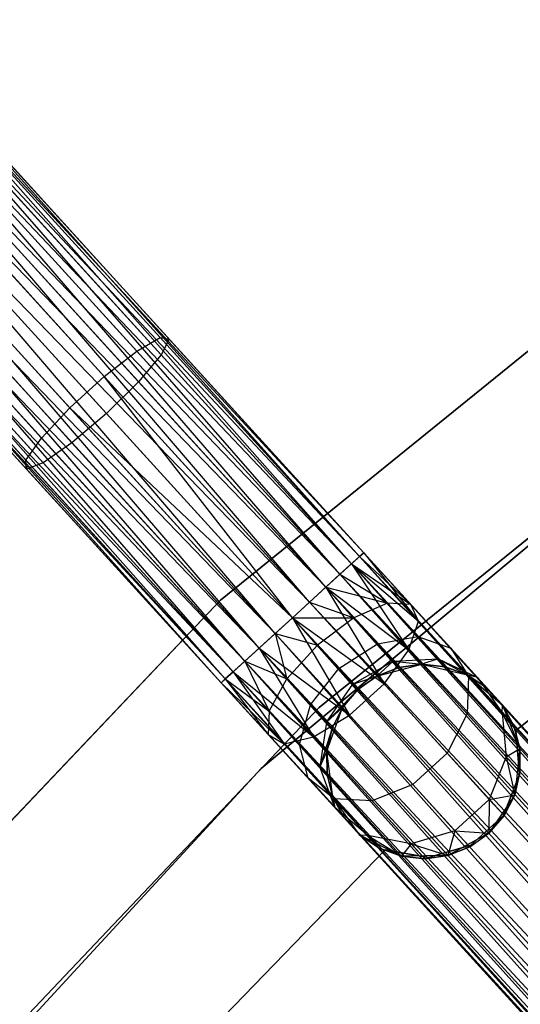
# Model space of a CAD drawing. Extents: x -91 to 92, y -91 to 92.
# Tile 124 of 256: x -45 to -40, y 43 to 53. Entities that reach past the tile are written whole.
import ezdxf

# ---------------------------------------------------------------- set-up
doc = ezdxf.new("R2010")
doc.units = 0
doc.header["$LTSCALE"] = 25.4
doc.layers.get('0').update_dxf_attribs({"linetype": 'CONTINUOUS'})

# ---------------------------------------------------------------- blocks, each defined once
blk = doc.blocks.new('NL2500012258_STL_2')
at = {"color": 0}
for p, q in [((50.842, 47.121, 27.379), (45.617, 52.767, 27.145)), ((50.799, 47.083, 27.145), (45.617, 52.767, 27.145)), ((50.842, 47.121, 27.379), (45.617, 52.767, 27.145)), ((50.799, 47.083, 27.145), (45.617, 52.767, 27.145)), ((50.717, 47.007, 26.932), (45.617, 52.767, 27.145)), ((50.717, 47.007, 26.932), (45.617, 52.767, 27.145)), ((50.799, 47.083, 27.855), (45.66, 52.806, 27.621)), ((50.842, 47.121, 27.621), (45.66, 52.806, 27.621)), ((50.799, 47.083, 27.855), (45.66, 52.806, 27.621)), ((50.842, 47.121, 27.621), (45.66, 52.806, 27.621)), ((50.842, 47.121, 27.379), (45.66, 52.806, 27.621)), ((50.842, 47.121, 27.379), (45.66, 52.806, 27.621)), ((50.598, 46.899, 28.249), (45.534, 52.691, 28.068)), ((50.717, 47.007, 28.068), (45.534, 52.691, 28.068)), ((50.598, 46.899, 28.249), (45.534, 52.691, 28.068)), ((50.717, 47.007, 28.068), (45.534, 52.691, 28.068)), ((50.799, 47.083, 27.855), (45.534, 52.691, 28.068)), ((50.799, 47.083, 27.855), (45.534, 52.691, 28.068)), ((50.717, 47.007, 26.932), (45.416, 52.584, 26.751)), ((50.598, 46.899, 26.751), (45.416, 52.584, 26.751)), ((50.717, 47.007, 26.932), (45.416, 52.584, 26.751)), ((50.598, 46.899, 26.751), (45.416, 52.584, 26.751)), ((50.452, 46.766, 26.615), (45.416, 52.584, 26.751)), ((50.452, 46.766, 26.615), (45.416, 52.584, 26.751)), ((50.285, 46.614, 28.471), (45.27, 52.45, 28.385)), ((50.452, 46.766, 28.385), (45.27, 52.45, 28.385)), ((50.285, 46.614, 28.471), (45.27, 52.45, 28.385)), ((50.452, 46.766, 28.385), (45.27, 52.45, 28.385)), ((50.598, 46.899, 28.249), (45.27, 52.45, 28.385)), ((50.598, 46.899, 28.249), (45.27, 52.45, 28.385)), ((50.452, 46.766, 26.615), (45.103, 52.298, 26.529)), ((50.452, 46.766, 26.615), (45.103, 52.298, 26.529)), ((50.285, 46.614, 26.529), (45.103, 52.298, 26.529)), ((50.285, 46.614, 26.529), (45.103, 52.298, 26.529)), ((44.926, 52.137, 28.5), (50.285, 46.614, 28.471)), ((50.108, 46.453, 26.5), (44.926, 52.137, 26.5)), ((50.108, 46.453, 26.5), (44.926, 52.137, 26.5)), ((49.931, 46.291, 28.471), (44.926, 52.137, 28.5)), ((49.931, 46.291, 28.471), (44.926, 52.137, 28.5)), ((50.108, 46.453, 28.5), (44.926, 52.137, 28.5)), ((50.108, 46.453, 28.5), (44.926, 52.137, 28.5)), ((44.926, 52.137, 28.5), (50.285, 46.614, 28.471)), ((49.931, 46.291, 26.529), (44.749, 51.976, 26.529)), ((49.931, 46.291, 26.529), (44.749, 51.976, 26.529)), ((49.765, 46.14, 26.615), (44.749, 51.976, 26.529)), ((49.765, 46.14, 26.615), (44.749, 51.976, 26.529)), ((55.823, 51.858, 26.5), (49.367, 46.633, 26.5)), ((49.367, 46.633, 17), (55.823, 51.858, 17)), ((55.823, 51.858, 26.5), (49.367, 46.633, 26.5)), ((49.367, 46.633, 17), (55.823, 51.858, 17)), ((49.618, 46.006, 28.249), (44.583, 51.824, 28.385)), ((49.765, 46.14, 28.385), (44.583, 51.824, 28.385)), ((49.618, 46.006, 28.249), (44.583, 51.824, 28.385)), ((49.765, 46.14, 28.385), (44.583, 51.824, 28.385)), ((49.931, 46.291, 28.471), (44.583, 51.824, 28.385)), ((49.931, 46.291, 28.471), (44.583, 51.824, 28.385)), ((49.765, 46.14, 26.615), (44.436, 51.69, 26.751)), ((49.618, 46.006, 26.751), (44.436, 51.69, 26.751)), ((49.765, 46.14, 26.615), (44.436, 51.69, 26.751)), ((49.618, 46.006, 26.751), (44.436, 51.69, 26.751)), ((49.5, 45.898, 26.932), (44.436, 51.69, 26.751)), ((49.5, 45.898, 26.932), (44.436, 51.69, 26.751)), ((49.417, 45.823, 27.855), (44.318, 51.583, 28.068)), ((49.5, 45.898, 28.068), (44.318, 51.583, 28.068)), ((49.417, 45.823, 27.855), (44.318, 51.583, 28.068)), ((49.5, 45.898, 28.068), (44.318, 51.583, 28.068)), ((49.618, 46.006, 28.249), (44.318, 51.583, 28.068)), ((49.618, 46.006, 28.249), (44.318, 51.583, 28.068)), ((48.749, 49.332, 177.626), (46.744, 51.531, 176.944)), ((48.749, 49.332, 177.626), (46.744, 51.531, 176.944)), ((49.375, 45.784, 27.379), (44.193, 51.468, 27.621)), ((49.375, 45.784, 27.379), (44.193, 51.468, 27.621)), ((49.375, 45.784, 27.621), (44.193, 51.468, 27.621)), ((49.375, 45.784, 27.621), (44.193, 51.468, 27.621)), ((49.417, 45.823, 27.855), (44.193, 51.468, 27.621)), ((49.417, 45.823, 27.855), (44.193, 51.468, 27.621)), ((49.5, 45.898, 26.932), (44.235, 51.507, 27.145)), ((49.417, 45.823, 27.145), (44.235, 51.507, 27.145)), ((49.5, 45.898, 26.932), (44.235, 51.507, 27.145)), ((49.417, 45.823, 27.145), (44.235, 51.507, 27.145)), ((49.375, 45.784, 27.379), (44.235, 51.507, 27.145)), ((49.375, 45.784, 27.379), (44.235, 51.507, 27.145)), ((48.508, 49.192, 178.015), (46.465, 51.434, 177.321)), ((48.508, 49.192, 178.015), (46.465, 51.434, 177.321)), ((48.839, 49.318, 177.156), (46.882, 51.466, 176.49)), ((48.839, 49.318, 177.156), (46.882, 51.466, 176.49)), ((48.759, 49.154, 176.713), (46.845, 51.254, 176.063)), ((48.759, 49.154, 176.713), (46.845, 51.254, 176.063)), ((48.173, 48.931, 178.235), (46.107, 51.197, 177.533)), ((48.173, 48.931, 178.235), (46.107, 51.197, 177.533)), ((48.526, 48.878, 176.4), (46.644, 50.943, 175.76)), ((48.526, 48.878, 176.4), (46.644, 50.943, 175.76)), ((47.819, 48.609, 178.235), (45.754, 50.874, 177.533)), ((47.819, 48.609, 178.235), (45.754, 50.874, 177.533)), ((50.385, 45.531, 26.5), (56.689, 50.633, 26.5)), ((56.689, 50.633, 17), (50.385, 45.531, 17)), ((56.689, 50.633, 17), (50.385, 45.531, 17)), ((50.385, 45.531, 26.5), (56.689, 50.633, 26.5)), ((47.528, 48.299, 178.015), (45.485, 50.54, 177.321)), ((47.528, 48.299, 178.015), (45.485, 50.54, 177.321)), ((46.323, 50.605, 175.65), (48.194, 48.552, 176.286)), ((46.323, 50.605, 175.65), (48.194, 48.552, 176.286)), ((47.839, 48.252, 176.4), (45.957, 50.317, 175.76)), ((47.839, 48.252, 176.4), (45.957, 50.317, 175.76)), ((47.367, 48.072, 177.626), (45.362, 50.271, 176.944)), ((47.367, 48.072, 177.626), (45.362, 50.271, 176.944)), ((47.372, 47.981, 177.156), (45.414, 50.128, 176.49)), ((47.372, 47.981, 177.156), (45.414, 50.128, 176.49)), ((47.543, 48.046, 176.713), (45.629, 50.145, 176.063)), ((47.543, 48.046, 176.713), (45.629, 50.145, 176.063)), ((56.013, 50.087, 19), (49.786, 44.901, 19)), ((49.786, 44.901, 20), (56.013, 50.087, 20)), ((56.013, 50.087, 19), (49.786, 44.901, 19)), ((49.786, 44.901, 20), (56.013, 50.087, 20)), ((48.508, 49.192, 178.015), (48.749, 49.332, 177.626)), ((48.508, 49.192, 178.015), (48.749, 49.332, 177.626)), ((48.749, 49.332, 177.626), (48.839, 49.318, 177.156)), ((50.799, 47.083, 177.855), (48.749, 49.332, 177.626)), ((50.799, 47.083, 177.855), (48.749, 49.332, 177.626)), ((48.749, 49.332, 177.626), (48.839, 49.318, 177.156)), ((48.839, 49.318, 177.156), (48.759, 49.154, 176.713)), ((48.839, 49.318, 177.156), (48.759, 49.154, 176.713)), ((50.842, 47.121, 177.379), (48.839, 49.318, 177.156)), ((50.842, 47.121, 177.379), (48.839, 49.318, 177.156)), ((48.173, 48.931, 178.235), (48.508, 49.192, 178.015)), ((48.173, 48.931, 178.235), (48.508, 49.192, 178.015)), ((50.598, 46.899, 178.249), (48.508, 49.192, 178.015)), ((50.598, 46.899, 178.249), (48.508, 49.192, 178.015)), ((48.759, 49.154, 176.713), (48.526, 48.878, 176.4)), ((48.759, 49.154, 176.713), (48.526, 48.878, 176.4)), ((50.717, 47.007, 176.932), (48.759, 49.154, 176.713)), ((50.717, 47.007, 176.932), (48.759, 49.154, 176.713)), ((47.819, 48.609, 178.235), (48.173, 48.931, 178.235)), ((47.819, 48.609, 178.235), (48.173, 48.931, 178.235)), ((50.108, 46.453, 178.5), (48.173, 48.931, 178.235)), ((50.108, 46.453, 178.5), (48.173, 48.931, 178.235)), ((50.285, 46.614, 178.471), (48.173, 48.931, 178.235)), ((50.285, 46.614, 178.471), (48.173, 48.931, 178.235)), ((48.526, 48.878, 176.4), (48.194, 48.552, 176.286)), ((48.526, 48.878, 176.4), (48.194, 48.552, 176.286)), ((50.452, 46.766, 176.615), (48.526, 48.878, 176.4)), ((50.452, 46.766, 176.615), (48.526, 48.878, 176.4)), ((52.408, 45.292, 22), (56.792, 48.819, 22)), ((56.792, 48.819, 20), (52.408, 45.292, 20)), ((56.792, 48.819, 20), (52.408, 45.292, 20)), ((52.408, 45.292, 22), (56.792, 48.819, 22)), ((47.528, 48.299, 178.015), (47.819, 48.609, 178.235)), ((47.528, 48.299, 178.015), (47.819, 48.609, 178.235)), ((49.931, 46.291, 178.471), (47.819, 48.609, 178.235)), ((49.931, 46.291, 178.471), (47.819, 48.609, 178.235)), ((50.108, 46.453, 178.5), (47.819, 48.609, 178.235)), ((50.108, 46.453, 178.5), (47.819, 48.609, 178.235)), ((48.194, 48.552, 176.286), (47.839, 48.252, 176.4)), ((48.194, 48.552, 176.286), (47.839, 48.252, 176.4)), ((50.108, 46.453, 176.5), (48.194, 48.552, 176.286)), ((50.108, 46.453, 176.5), (48.194, 48.552, 176.286)), ((47.367, 48.072, 177.626), (47.528, 48.299, 178.015)), ((47.367, 48.072, 177.626), (47.528, 48.299, 178.015)), ((49.618, 46.006, 178.249), (47.528, 48.299, 178.015)), ((49.618, 46.006, 178.249), (47.528, 48.299, 178.015)), ((47.839, 48.252, 176.4), (47.543, 48.046, 176.713)), ((47.839, 48.252, 176.4), (47.543, 48.046, 176.713)), ((49.765, 46.14, 176.615), (47.839, 48.252, 176.4)), ((49.765, 46.14, 176.615), (47.839, 48.252, 176.4)), ((47.372, 47.981, 177.156), (47.367, 48.072, 177.626)), ((49.417, 45.823, 177.855), (47.367, 48.072, 177.626)), ((47.372, 47.981, 177.156), (47.367, 48.072, 177.626)), ((49.417, 45.823, 177.855), (47.367, 48.072, 177.626)), ((47.543, 48.046, 176.713), (47.372, 47.981, 177.156)), ((47.543, 48.046, 176.713), (47.372, 47.981, 177.156)), ((49.5, 45.898, 176.932), (47.543, 48.046, 176.713)), ((49.5, 45.898, 176.932), (47.543, 48.046, 176.713)), ((49.375, 45.784, 177.379), (47.372, 47.981, 177.156)), ((49.375, 45.784, 177.379), (47.372, 47.981, 177.156)), ((50.799, 47.083, 177.855), (50.598, 46.899, 178.249)), ((50.799, 47.083, 177.855), (50.598, 46.899, 178.249)), ((50.717, 47.007, 176.932), (50.842, 47.121, 177.379)), ((50.717, 47.007, 176.932), (50.842, 47.121, 177.379)), ((50.717, 47.007, 28.068), (50.799, 47.083, 27.855)), ((50.799, 47.083, 27.145), (50.717, 47.007, 26.932)), ((50.799, 47.083, 27.145), (50.717, 47.007, 26.932)), ((50.717, 47.007, 28.068), (50.799, 47.083, 27.855)), ((50.842, 47.121, 177.379), (50.799, 47.083, 177.855)), ((50.842, 47.121, 177.379), (50.799, 47.083, 177.855)), ((50.799, 47.083, 27.855), (50.842, 47.121, 27.621)), ((50.842, 47.121, 27.379), (50.799, 47.083, 27.145)), ((50.842, 47.121, 27.379), (50.799, 47.083, 27.145)), ((50.799, 47.083, 27.855), (50.842, 47.121, 27.621)), ((50.799, 47.083, 177.855), (63.811, 32.895, 177.621)), ((63.685, 32.781, 178.068), (50.799, 47.083, 177.855)), ((63.685, 32.781, 178.068), (50.799, 47.083, 177.855)), ((63.768, 32.857, 177.855), (50.799, 47.083, 177.855)), ((63.768, 32.857, 177.855), (50.799, 47.083, 177.855)), ((50.799, 47.083, 177.855), (63.811, 32.895, 177.621)), ((50.799, 47.083, 27.145), (51.326, 46.59, 27.236)), ((50.799, 47.083, 27.145), (51.326, 46.59, 27.236)), ((50.799, 47.083, 27.855), (51.406, 46.417, 27.675)), ((50.799, 47.083, 27.855), (51.406, 46.417, 27.675)), ((63.811, 32.895, 177.379), (50.842, 47.121, 177.379)), ((63.811, 32.895, 177.621), (50.842, 47.121, 177.379)), ((50.842, 47.121, 177.379), (63.768, 32.857, 177.145)), ((63.811, 32.895, 177.621), (50.842, 47.121, 177.379)), ((63.811, 32.895, 177.379), (50.842, 47.121, 177.379)), ((50.842, 47.121, 177.379), (63.768, 32.857, 177.145)), ((50.842, 47.121, 27.621), (51.326, 46.59, 27.236)), ((50.842, 47.121, 27.379), (51.326, 46.59, 27.236)), ((50.842, 47.121, 27.379), (51.326, 46.59, 27.236)), ((50.842, 47.121, 27.621), (51.326, 46.59, 27.236)), ((50.842, 47.121, 27.621), (51.406, 46.417, 27.675)), ((50.842, 47.121, 27.621), (51.406, 46.417, 27.675)), ((50.452, 46.766, 176.615), (50.717, 47.007, 176.932)), ((50.452, 46.766, 176.615), (50.717, 47.007, 176.932)), ((50.598, 46.899, 28.249), (50.717, 47.007, 28.068)), ((50.717, 47.007, 26.932), (50.598, 46.899, 26.751)), ((50.717, 47.007, 26.932), (50.598, 46.899, 26.751)), ((50.598, 46.899, 28.249), (50.717, 47.007, 28.068)), ((50.717, 47.007, 176.932), (63.567, 32.673, 176.751)), ((63.768, 32.857, 177.145), (50.717, 47.007, 176.932)), ((63.768, 32.857, 177.145), (50.717, 47.007, 176.932)), ((63.685, 32.781, 176.932), (50.717, 47.007, 176.932)), ((63.685, 32.781, 176.932), (50.717, 47.007, 176.932)), ((50.717, 47.007, 176.932), (63.567, 32.673, 176.751)), ((50.717, 47.007, 26.932), (51.086, 46.602, 26.823)), ((50.717, 47.007, 26.932), (51.086, 46.602, 26.823)), ((50.717, 47.007, 26.932), (51.326, 46.59, 27.236)), ((50.717, 47.007, 26.932), (51.326, 46.59, 27.236)), ((50.717, 47.007, 28.068), (51.406, 46.417, 27.675)), ((50.717, 47.007, 28.068), (51.406, 46.417, 27.675)), ((50.717, 47.007, 28.068), (51.307, 46.122, 28.039)), ((50.717, 47.007, 28.068), (51.307, 46.122, 28.039)), ((50.598, 46.899, 178.249), (50.285, 46.614, 178.471)), ((50.598, 46.899, 178.249), (50.285, 46.614, 178.471)), ((50.452, 46.766, 28.385), (50.598, 46.899, 28.249)), ((50.598, 46.899, 26.751), (50.452, 46.766, 26.615)), ((50.598, 46.899, 26.751), (50.452, 46.766, 26.615)), ((50.452, 46.766, 28.385), (50.598, 46.899, 28.249)), ((50.598, 46.899, 178.249), (63.685, 32.781, 178.068)), ((63.42, 32.54, 178.385), (50.598, 46.899, 178.249)), ((63.42, 32.54, 178.385), (50.598, 46.899, 178.249)), ((63.567, 32.673, 178.249), (50.598, 46.899, 178.249)), ((63.567, 32.673, 178.249), (50.598, 46.899, 178.249)), ((50.598, 46.899, 178.249), (63.685, 32.781, 178.068)), ((50.598, 46.899, 26.751), (51.086, 46.602, 26.823)), ((50.598, 46.899, 26.751), (51.086, 46.602, 26.823)), ((50.598, 46.899, 28.249), (51.307, 46.122, 28.039)), ((50.598, 46.899, 28.249), (51.307, 46.122, 28.039)), ((50.108, 46.453, 176.5), (50.452, 46.766, 176.615)), ((50.108, 46.453, 176.5), (50.452, 46.766, 176.615)), ((50.285, 46.614, 28.471), (50.452, 46.766, 28.385)), ((50.452, 46.766, 26.615), (50.285, 46.614, 26.529)), ((50.452, 46.766, 26.615), (50.285, 46.614, 26.529)), ((50.285, 46.614, 28.471), (50.452, 46.766, 28.385)), ((50.452, 46.766, 176.615), (63.254, 32.388, 176.529)), ((63.567, 32.673, 176.751), (50.452, 46.766, 176.615)), ((63.567, 32.673, 176.751), (50.452, 46.766, 176.615)), ((63.42, 32.54, 176.615), (50.452, 46.766, 176.615)), ((63.42, 32.54, 176.615), (50.452, 46.766, 176.615)), ((50.452, 46.766, 176.615), (63.254, 32.388, 176.529)), ((50.452, 46.766, 26.615), (50.739, 46.451, 26.53)), ((50.452, 46.766, 26.615), (50.739, 46.451, 26.53)), ((50.452, 46.766, 26.615), (51.086, 46.602, 26.823)), ((50.452, 46.766, 26.615), (51.086, 46.602, 26.823)), ((50.452, 46.766, 28.385), (51.307, 46.122, 28.039)), ((50.452, 46.766, 28.385), (51.307, 46.122, 28.039)), ((50.452, 46.766, 28.385), (51.051, 45.774, 28.245)), ((50.452, 46.766, 28.385), (51.051, 45.774, 28.245)), ((49.367, 46.633, 26.5), (43.648, 40.609, 26.5)), ((43.648, 40.609, 17), (49.367, 46.633, 17)), ((49.367, 46.633, 26.5), (43.648, 40.609, 26.5)), ((43.648, 40.609, 17), (49.367, 46.633, 17)), ((49.367, 46.633, 26.5), (49.367, 46.633, 17)), ((49.367, 46.633, 26.5), (49.367, 46.633, 17)), ((50.285, 46.614, 178.471), (50.108, 46.453, 178.5)), ((50.285, 46.614, 178.471), (50.108, 46.453, 178.5)), ((50.285, 46.614, 26.529), (50.108, 46.453, 26.5)), ((50.108, 46.453, 28.5), (50.285, 46.614, 28.471)), ((50.285, 46.614, 26.529), (50.108, 46.453, 26.5)), ((50.108, 46.453, 28.5), (50.285, 46.614, 28.471)), ((50.285, 46.614, 178.471), (63.42, 32.54, 178.385)), ((63.254, 32.388, 178.471), (50.285, 46.614, 178.471)), ((63.254, 32.388, 178.471), (50.285, 46.614, 178.471)), ((50.285, 46.614, 178.471), (63.42, 32.54, 178.385)), ((50.285, 46.614, 26.529), (50.739, 46.451, 26.53)), ((50.285, 46.614, 26.529), (50.739, 46.451, 26.53)), ((50.285, 46.614, 28.471), (51.051, 45.774, 28.245)), ((50.285, 46.614, 28.471), (51.051, 45.774, 28.245)), ((51.086, 46.602, 26.823), (50.739, 46.451, 26.53)), ((51.086, 46.602, 26.823), (50.739, 46.451, 26.53)), ((51.326, 46.59, 27.236), (51.086, 46.602, 26.823)), ((51.086, 46.602, 26.823), (51.399, 46.259, 26.513)), ((51.086, 46.602, 26.823), (51.399, 46.259, 26.513)), ((51.326, 46.59, 27.236), (51.086, 46.602, 26.823)), ((51.406, 46.417, 27.675), (51.326, 46.59, 27.236)), ((51.326, 46.59, 27.236), (51.737, 46.139, 26.829)), ((51.326, 46.59, 27.236), (51.737, 46.139, 26.829)), ((51.406, 46.417, 27.675), (51.326, 46.59, 27.236)), ((49.765, 46.14, 176.615), (50.108, 46.453, 176.5)), ((49.765, 46.14, 176.615), (50.108, 46.453, 176.5)), ((50.108, 46.453, 178.5), (49.931, 46.291, 178.471)), ((50.108, 46.453, 178.5), (49.931, 46.291, 178.471)), ((50.108, 46.453, 26.5), (49.931, 46.291, 26.529)), ((49.931, 46.291, 28.471), (50.108, 46.453, 28.5)), ((49.931, 46.291, 28.471), (50.108, 46.453, 28.5)), ((50.108, 46.453, 26.5), (49.931, 46.291, 26.529)), ((63.254, 32.388, 176.529), (50.108, 46.453, 176.5)), ((63.077, 32.227, 178.5), (50.108, 46.453, 178.5)), ((63.077, 32.227, 178.5), (50.108, 46.453, 178.5)), ((63.077, 32.227, 176.5), (50.108, 46.453, 176.5)), ((63.254, 32.388, 176.529), (50.108, 46.453, 176.5)), ((63.077, 32.227, 176.5), (50.108, 46.453, 176.5)), ((62.9, 32.065, 176.529), (50.108, 46.453, 176.5)), ((62.9, 32.065, 176.529), (50.108, 46.453, 176.5)), ((50.366, 46.17, 26.424), (50.108, 46.453, 26.5)), ((50.108, 46.453, 26.5), (50.739, 46.451, 26.53)), ((50.108, 46.453, 26.5), (50.739, 46.451, 26.53)), ((50.108, 46.453, 28.5), (51.051, 45.774, 28.245)), ((50.108, 46.453, 28.5), (51.051, 45.774, 28.245)), ((50.108, 46.453, 28.5), (50.697, 45.451, 28.245)), ((50.108, 46.453, 28.5), (50.697, 45.451, 28.245)), ((50.366, 46.17, 26.424), (50.108, 46.453, 26.5)), ((50.739, 46.451, 26.53), (50.366, 46.17, 26.424)), ((50.739, 46.451, 26.53), (50.366, 46.17, 26.424)), ((50.739, 46.451, 26.53), (50.983, 46.183, 26.288)), ((50.739, 46.451, 26.53), (50.983, 46.183, 26.288)), ((51.307, 46.122, 28.039), (51.406, 46.417, 27.675)), ((51.307, 46.122, 28.039), (51.406, 46.417, 27.675)), ((51.406, 46.417, 27.675), (51.921, 45.852, 27.165)), ((51.406, 46.417, 27.675), (51.921, 45.852, 27.165)), ((49.931, 46.291, 178.471), (49.618, 46.006, 178.249)), ((49.931, 46.291, 178.471), (49.618, 46.006, 178.249)), ((49.931, 46.291, 26.529), (49.765, 46.14, 26.615)), ((49.765, 46.14, 28.385), (49.931, 46.291, 28.471)), ((49.765, 46.14, 28.385), (49.931, 46.291, 28.471)), ((49.931, 46.291, 26.529), (49.765, 46.14, 26.615)), ((62.734, 31.914, 178.385), (49.931, 46.291, 178.471)), ((62.734, 31.914, 178.385), (49.931, 46.291, 178.471)), ((62.9, 32.065, 178.471), (49.931, 46.291, 178.471)), ((62.9, 32.065, 178.471), (49.931, 46.291, 178.471)), ((49.931, 46.291, 28.471), (50.697, 45.451, 28.245)), ((49.931, 46.291, 28.471), (50.697, 45.451, 28.245)), ((49.931, 46.291, 26.529), (50.052, 45.824, 26.53)), ((49.931, 46.291, 26.529), (50.052, 45.824, 26.53)), ((49.931, 46.291, 26.529), (50.366, 46.17, 26.424)), ((49.931, 46.291, 26.529), (50.366, 46.17, 26.424)), ((50.052, 45.824, 26.53), (50.366, 46.17, 26.424)), ((50.052, 45.824, 26.53), (50.366, 46.17, 26.424)), ((50.585, 45.93, 26.207), (50.366, 46.17, 26.424)), ((50.585, 45.93, 26.207), (50.366, 46.17, 26.424)), ((50.585, 45.93, 26.207), (50.983, 46.183, 26.288)), ((50.585, 45.93, 26.207), (50.983, 46.183, 26.288)), ((50.983, 46.183, 26.288), (51.399, 46.259, 26.513)), ((50.983, 46.183, 26.288), (51.399, 46.259, 26.513)), ((50.983, 46.183, 26.288), (51.145, 46.005, 25.927)), ((50.983, 46.183, 26.288), (51.145, 46.005, 25.927)), ((51.399, 46.259, 26.513), (51.608, 46.029, 26.048)), ((51.399, 46.259, 26.513), (51.608, 46.029, 26.048)), ((51.399, 46.259, 26.513), (51.737, 46.139, 26.829)), ((51.399, 46.259, 26.513), (51.737, 46.139, 26.829)), ((49.5, 45.898, 176.932), (49.765, 46.14, 176.615)), ((49.5, 45.898, 176.932), (49.765, 46.14, 176.615)), ((49.765, 46.14, 26.615), (49.618, 46.006, 26.751)), ((49.618, 46.006, 28.249), (49.765, 46.14, 28.385)), ((49.618, 46.006, 28.249), (49.765, 46.14, 28.385)), ((49.765, 46.14, 26.615), (49.618, 46.006, 26.751)), ((49.765, 46.14, 176.615), (62.587, 31.78, 176.751)), ((62.9, 32.065, 176.529), (49.765, 46.14, 176.615)), ((62.9, 32.065, 176.529), (49.765, 46.14, 176.615)), ((62.734, 31.914, 176.615), (49.765, 46.14, 176.615)), ((62.734, 31.914, 176.615), (49.765, 46.14, 176.615)), ((49.765, 46.14, 176.615), (62.587, 31.78, 176.751)), ((49.765, 46.14, 28.385), (50.697, 45.451, 28.245)), ((49.765, 46.14, 28.385), (50.697, 45.451, 28.245)), ((49.765, 46.14, 28.385), (50.327, 45.229, 28.039)), ((49.765, 46.14, 28.385), (50.327, 45.229, 28.039)), ((49.765, 46.14, 26.615), (50.052, 45.824, 26.53)), ((49.765, 46.14, 26.615), (50.052, 45.824, 26.53)), ((51.051, 45.774, 28.245), (51.307, 46.122, 28.039)), ((51.051, 45.774, 28.245), (51.307, 46.122, 28.039)), ((51.307, 46.122, 28.039), (51.908, 45.463, 27.443)), ((51.307, 46.122, 28.039), (51.908, 45.463, 27.443)), ((51.737, 46.139, 26.829), (52.012, 45.838, 26.219)), ((51.737, 46.139, 26.829), (52.012, 45.838, 26.219)), ((51.737, 46.139, 26.829), (51.921, 45.852, 27.165)), ((51.737, 46.139, 26.829), (51.921, 45.852, 27.165)), ((49.618, 46.006, 178.249), (49.417, 45.823, 177.855)), ((49.618, 46.006, 178.249), (49.417, 45.823, 177.855)), ((49.618, 46.006, 26.751), (49.5, 45.898, 26.932)), ((49.5, 45.898, 28.068), (49.618, 46.006, 28.249)), ((49.5, 45.898, 28.068), (49.618, 46.006, 28.249)), ((49.618, 46.006, 26.751), (49.5, 45.898, 26.932)), ((49.618, 46.006, 178.249), (62.734, 31.914, 178.385)), ((62.469, 31.672, 178.068), (49.618, 46.006, 178.249)), ((62.469, 31.672, 178.068), (49.618, 46.006, 178.249)), ((62.587, 31.78, 178.249), (49.618, 46.006, 178.249)), ((62.587, 31.78, 178.249), (49.618, 46.006, 178.249)), ((49.618, 46.006, 178.249), (62.734, 31.914, 178.385)), ((49.618, 46.006, 28.249), (50.327, 45.229, 28.039)), ((49.618, 46.006, 28.249), (50.327, 45.229, 28.039)), ((49.618, 46.006, 26.751), (49.869, 45.493, 26.823)), ((49.618, 46.006, 26.751), (49.869, 45.493, 26.823)), ((49.618, 46.006, 26.751), (50.052, 45.824, 26.53)), ((49.618, 46.006, 26.751), (50.052, 45.824, 26.53)), ((50.731, 45.77, 25.883), (51.145, 46.005, 25.927)), ((50.731, 45.77, 25.883), (51.145, 46.005, 25.927)), ((51.145, 46.005, 25.927), (50.978, 45.853, 25.5)), ((51.145, 46.005, 25.927), (50.978, 45.853, 25.5)), ((50.978, 45.853, 20), (51.441, 45.975, 20)), ((50.978, 45.853, 20), (51.441, 45.975, 20)), ((51.145, 46.005, 25.927), (51.608, 46.029, 26.048)), ((51.145, 46.005, 25.927), (51.608, 46.029, 26.048)), ((51.145, 46.005, 25.927), (51.203, 45.942, 25.5)), ((51.145, 46.005, 25.927), (51.203, 45.942, 25.5)), ((51.145, 46.005, 25.927), (51.441, 45.975, 25.5)), ((51.145, 46.005, 25.927), (51.441, 45.975, 25.5)), ((51.441, 45.975, 25.5), (51.203, 45.942, 25.5)), ((51.203, 45.942, 25.5), (51.441, 45.975, 20)), ((51.203, 45.942, 25.5), (51.441, 45.975, 20)), ((51.441, 45.975, 25.5), (51.203, 45.942, 25.5)), ((51.608, 46.029, 26.048), (51.441, 45.975, 25.5)), ((51.608, 46.029, 26.048), (51.441, 45.975, 25.5)), ((51.441, 45.975, 20), (51.908, 45.867, 20)), ((51.681, 45.949, 25.5), (51.441, 45.975, 25.5)), ((51.441, 45.975, 20), (51.681, 45.949, 25.5)), ((51.441, 45.975, 20), (51.908, 45.867, 20)), ((51.441, 45.975, 25.5), (51.441, 45.975, 20)), ((51.441, 45.975, 25.5), (51.441, 45.975, 20)), ((51.681, 45.949, 25.5), (51.441, 45.975, 25.5)), ((51.441, 45.975, 20), (51.681, 45.949, 25.5)), ((51.608, 46.029, 26.048), (51.681, 45.949, 25.5)), ((51.608, 46.029, 26.048), (51.681, 45.949, 25.5)), ((51.608, 46.029, 26.048), (51.908, 45.867, 25.5)), ((51.608, 46.029, 26.048), (51.908, 45.867, 25.5)), ((51.608, 46.029, 26.048), (52.012, 45.838, 26.219)), ((51.608, 46.029, 26.048), (52.012, 45.838, 26.219)), ((49.375, 45.784, 177.379), (49.5, 45.898, 176.932)), ((49.375, 45.784, 177.379), (49.5, 45.898, 176.932)), ((49.5, 45.898, 26.932), (49.417, 45.823, 27.145)), ((49.417, 45.823, 27.855), (49.5, 45.898, 28.068)), ((49.417, 45.823, 27.855), (49.5, 45.898, 28.068)), ((49.5, 45.898, 26.932), (49.417, 45.823, 27.145)), ((49.5, 45.898, 176.932), (62.386, 31.597, 177.145)), ((62.587, 31.78, 176.751), (49.5, 45.898, 176.932)), ((62.587, 31.78, 176.751), (49.5, 45.898, 176.932)), ((62.469, 31.672, 176.932), (49.5, 45.898, 176.932)), ((62.469, 31.672, 176.932), (49.5, 45.898, 176.932)), ((49.5, 45.898, 176.932), (62.386, 31.597, 177.145)), ((49.5, 45.898, 28.068), (50.327, 45.229, 28.039)), ((49.5, 45.898, 28.068), (50.327, 45.229, 28.039)), ((49.5, 45.898, 28.068), (50.024, 45.157, 27.675)), ((49.5, 45.898, 28.068), (50.024, 45.157, 27.675)), ((49.5, 45.898, 26.932), (49.869, 45.493, 26.823)), ((49.5, 45.898, 26.932), (49.869, 45.493, 26.823)), ((50.296, 45.557, 26.288), (50.585, 45.93, 26.207)), ((50.296, 45.557, 26.288), (50.585, 45.93, 26.207)), ((50.731, 45.77, 25.883), (50.585, 45.93, 26.207)), ((50.731, 45.77, 25.883), (50.585, 45.93, 26.207)), ((51.203, 45.942, 25.5), (50.978, 45.853, 25.5)), ((50.978, 45.853, 20), (51.203, 45.942, 25.5)), ((51.203, 45.942, 25.5), (50.978, 45.853, 25.5)), ((50.978, 45.853, 20), (51.203, 45.942, 25.5)), ((51.908, 45.867, 25.5), (51.681, 45.949, 25.5)), ((51.681, 45.949, 25.5), (51.908, 45.867, 20)), ((51.681, 45.949, 25.5), (51.908, 45.867, 20)), ((51.908, 45.867, 25.5), (51.681, 45.949, 25.5)), ((51.908, 45.867, 20), (52.271, 45.554, 20)), ((52.012, 45.838, 26.219), (51.908, 45.867, 25.5)), ((52.012, 45.838, 26.219), (51.908, 45.867, 25.5)), ((52.108, 45.732, 25.5), (51.908, 45.867, 25.5)), ((51.908, 45.867, 20), (52.108, 45.732, 25.5)), ((51.908, 45.867, 20), (52.271, 45.554, 20)), ((51.908, 45.867, 25.5), (51.908, 45.867, 20)), ((51.908, 45.867, 25.5), (51.908, 45.867, 20)), ((52.108, 45.732, 25.5), (51.908, 45.867, 25.5)), ((51.908, 45.867, 20), (52.108, 45.732, 25.5)), ((49.417, 45.823, 177.855), (49.375, 45.784, 177.379)), ((49.417, 45.823, 177.855), (49.375, 45.784, 177.379)), ((49.417, 45.823, 27.145), (49.375, 45.784, 27.379)), ((49.375, 45.784, 27.621), (49.417, 45.823, 27.855)), ((49.375, 45.784, 27.621), (49.417, 45.823, 27.855)), ((49.417, 45.823, 27.145), (49.375, 45.784, 27.379)), ((49.375, 45.784, 177.379), (62.343, 31.558, 177.621)), ((62.343, 31.558, 177.379), (49.375, 45.784, 177.379)), ((49.375, 45.784, 177.379), (62.343, 31.558, 177.621)), ((62.386, 31.597, 177.145), (49.375, 45.784, 177.379)), ((62.386, 31.597, 177.145), (49.375, 45.784, 177.379)), ((62.343, 31.558, 177.379), (49.375, 45.784, 177.379)), ((49.375, 45.784, 27.379), (49.859, 45.252, 27.236)), ((49.375, 45.784, 27.621), (49.859, 45.252, 27.236)), ((49.375, 45.784, 27.621), (50.024, 45.157, 27.675)), ((49.375, 45.784, 27.621), (50.024, 45.157, 27.675)), ((49.375, 45.784, 27.621), (49.859, 45.252, 27.236)), ((49.375, 45.784, 27.379), (49.859, 45.252, 27.236)), ((49.417, 45.823, 177.855), (62.469, 31.672, 178.068)), ((62.343, 31.558, 177.621), (49.417, 45.823, 177.855)), ((62.343, 31.558, 177.621), (49.417, 45.823, 177.855)), ((62.386, 31.597, 177.855), (49.417, 45.823, 177.855)), ((62.386, 31.597, 177.855), (49.417, 45.823, 177.855)), ((49.417, 45.823, 177.855), (62.469, 31.672, 178.068)), ((49.417, 45.823, 27.855), (50.024, 45.157, 27.675)), ((49.417, 45.823, 27.855), (50.024, 45.157, 27.675)), ((49.417, 45.823, 27.145), (49.859, 45.252, 27.236)), ((49.417, 45.823, 27.145), (49.859, 45.252, 27.236)), ((49.417, 45.823, 27.145), (49.869, 45.493, 26.823)), ((49.417, 45.823, 27.145), (49.869, 45.493, 26.823)), ((49.869, 45.493, 26.823), (50.052, 45.824, 26.53)), ((49.869, 45.493, 26.823), (50.052, 45.824, 26.53)), ((50.052, 45.824, 26.53), (50.296, 45.557, 26.288)), ((50.052, 45.824, 26.53), (50.296, 45.557, 26.288)), ((50.459, 45.379, 25.927), (50.731, 45.77, 25.883)), ((50.459, 45.379, 25.927), (50.731, 45.77, 25.883)), ((50.697, 45.451, 28.245), (51.051, 45.774, 28.245)), ((50.697, 45.451, 28.245), (51.051, 45.774, 28.245)), ((50.731, 45.77, 25.883), (50.978, 45.853, 25.5)), ((50.731, 45.77, 25.883), (50.978, 45.853, 25.5)), ((50.782, 45.714, 25.5), (50.731, 45.77, 25.883)), ((50.782, 45.714, 25.5), (50.731, 45.77, 25.883)), ((50.782, 45.714, 20), (50.978, 45.853, 20)), ((50.978, 45.853, 25.5), (50.782, 45.714, 25.5)), ((50.978, 45.853, 25.5), (50.782, 45.714, 25.5)), ((50.782, 45.714, 20), (50.978, 45.853, 20)), ((50.978, 45.853, 25.5), (50.978, 45.853, 20)), ((50.978, 45.853, 25.5), (50.978, 45.853, 20)), ((51.051, 45.774, 28.245), (51.7, 45.061, 27.601)), ((51.051, 45.774, 28.245), (51.7, 45.061, 27.601)), ((51.921, 45.852, 27.165), (51.908, 45.463, 27.443)), ((51.921, 45.852, 27.165), (51.908, 45.463, 27.443)), ((51.921, 45.852, 27.165), (52.265, 45.475, 26.401)), ((51.921, 45.852, 27.165), (52.265, 45.475, 26.401)), ((52.012, 45.838, 26.219), (52.108, 45.732, 25.5)), ((52.012, 45.838, 26.219), (52.271, 45.554, 25.5)), ((52.012, 45.838, 26.219), (52.108, 45.732, 25.5)), ((52.012, 45.838, 26.219), (52.271, 45.554, 25.5)), ((52.012, 45.838, 26.219), (52.265, 45.475, 26.401)), ((52.012, 45.838, 26.219), (52.265, 45.475, 26.401)), ((50.459, 45.379, 25.927), (50.782, 45.714, 25.5)), ((50.459, 45.379, 25.927), (50.782, 45.714, 25.5)), ((50.625, 45.531, 20), (50.782, 45.714, 20)), ((50.782, 45.714, 25.5), (50.625, 45.531, 25.5)), ((50.782, 45.714, 25.5), (50.625, 45.531, 25.5)), ((50.625, 45.531, 20), (50.782, 45.714, 20)), ((50.782, 45.714, 25.5), (50.782, 45.714, 20)), ((50.782, 45.714, 25.5), (50.782, 45.714, 20)), ((52.108, 45.732, 25.5), (52.271, 45.554, 20)), ((52.108, 45.732, 25.5), (52.271, 45.554, 20)), ((50.182, 45.15, 26.513), (50.296, 45.557, 26.288)), ((50.182, 45.15, 26.513), (50.296, 45.557, 26.288)), ((50.296, 45.557, 26.288), (50.459, 45.379, 25.927)), ((50.296, 45.557, 26.288), (50.459, 45.379, 25.927)), ((52.265, 45.475, 26.401), (52.271, 45.554, 25.5)), ((52.265, 45.475, 26.401), (52.271, 45.554, 25.5)), ((52.271, 45.554, 20), (52.447, 45.109, 20)), ((52.271, 45.554, 25.5), (52.271, 45.554, 20)), ((52.386, 45.342, 25.5), (52.271, 45.554, 25.5)), ((52.271, 45.554, 20), (52.386, 45.342, 25.5)), ((52.271, 45.554, 20), (52.447, 45.109, 20)), ((52.271, 45.554, 25.5), (52.271, 45.554, 20)), ((52.386, 45.342, 25.5), (52.271, 45.554, 25.5)), ((52.271, 45.554, 20), (52.386, 45.342, 25.5)), ((44.801, 39.649, 26.5), (50.385, 45.531, 26.5)), ((50.385, 45.531, 17), (44.801, 39.649, 17)), ((50.385, 45.531, 17), (44.801, 39.649, 17)), ((44.801, 39.649, 26.5), (50.385, 45.531, 26.5)), ((49.869, 45.493, 26.823), (49.859, 45.252, 27.236)), ((49.869, 45.493, 26.823), (49.859, 45.252, 27.236)), ((49.869, 45.493, 26.823), (50.182, 45.15, 26.513)), ((49.869, 45.493, 26.823), (50.182, 45.15, 26.513)), ((50.385, 45.531, 17), (50.385, 45.531, 26.5)), ((50.385, 45.531, 17), (50.385, 45.531, 26.5)), ((50.625, 45.531, 25.5), (50.459, 45.379, 25.927)), ((50.625, 45.531, 25.5), (50.459, 45.379, 25.927)), ((50.461, 45.081, 20), (50.625, 45.531, 20)), ((50.461, 45.081, 20), (50.625, 45.531, 20)), ((50.625, 45.531, 25.5), (50.516, 45.316, 25.5)), ((50.516, 45.316, 25.5), (50.625, 45.531, 20)), ((50.516, 45.316, 25.5), (50.625, 45.531, 20)), ((50.625, 45.531, 25.5), (50.516, 45.316, 25.5)), ((50.625, 45.531, 25.5), (50.625, 45.531, 20)), ((50.625, 45.531, 25.5), (50.625, 45.531, 20)), ((51.908, 45.463, 27.443), (51.7, 45.061, 27.601)), ((51.908, 45.463, 27.443), (51.7, 45.061, 27.601)), ((51.908, 45.463, 27.443), (52.309, 45.023, 26.552)), ((51.908, 45.463, 27.443), (52.309, 45.023, 26.552)), ((52.265, 45.475, 26.401), (52.386, 45.342, 25.5)), ((52.265, 45.475, 26.401), (52.386, 45.342, 25.5)), ((52.265, 45.475, 26.401), (52.447, 45.109, 25.5)), ((52.265, 45.475, 26.401), (52.447, 45.109, 25.5)), ((52.265, 45.475, 26.401), (52.309, 45.023, 26.552)), ((52.265, 45.475, 26.401), (52.309, 45.023, 26.552)), ((50.327, 45.229, 28.039), (50.697, 45.451, 28.245)), ((50.327, 45.229, 28.039), (50.697, 45.451, 28.245)), ((50.459, 45.379, 25.927), (50.391, 44.921, 26.048)), ((50.459, 45.379, 25.927), (50.391, 44.921, 26.048)), ((50.516, 45.316, 25.5), (50.459, 45.379, 25.927)), ((50.516, 45.316, 25.5), (50.459, 45.379, 25.927)), ((50.697, 45.451, 28.245), (51.347, 44.739, 27.601)), ((50.697, 45.451, 28.245), (51.347, 44.739, 27.601)), ((49.859, 45.252, 27.236), (50.024, 45.157, 27.675)), ((49.859, 45.252, 27.236), (50.024, 45.157, 27.675)), ((49.859, 45.252, 27.236), (50.27, 44.802, 26.829)), ((49.859, 45.252, 27.236), (50.27, 44.802, 26.829)), ((50.516, 45.316, 25.5), (50.391, 44.921, 26.048)), ((50.516, 45.316, 25.5), (50.391, 44.921, 26.048)), ((50.516, 45.316, 25.5), (50.461, 45.081, 25.5)), ((50.461, 45.081, 20), (50.516, 45.316, 25.5)), ((50.516, 45.316, 25.5), (50.461, 45.081, 25.5)), ((50.461, 45.081, 20), (50.516, 45.316, 25.5)), ((52.447, 45.109, 25.5), (52.386, 45.342, 25.5)), ((52.386, 45.342, 25.5), (52.447, 45.109, 20)), ((52.386, 45.342, 25.5), (52.447, 45.109, 20)), ((52.447, 45.109, 25.5), (52.386, 45.342, 25.5)), ((52.445, 44.841, 22), (52.408, 45.292, 22)), ((52.408, 45.292, 22), (52.408, 45.292, 20)), ((52.408, 45.292, 20), (52.445, 44.841, 20)), ((52.408, 45.292, 22), (52.408, 45.292, 20)), ((52.408, 45.292, 20), (52.445, 44.841, 20)), ((52.445, 44.841, 22), (52.408, 45.292, 22)), ((50.024, 45.157, 27.675), (50.327, 45.229, 28.039)), ((50.024, 45.157, 27.675), (50.327, 45.229, 28.039)), ((50.024, 45.157, 27.675), (50.539, 44.592, 27.165)), ((50.024, 45.157, 27.675), (50.539, 44.592, 27.165)), ((50.27, 44.802, 26.829), (50.182, 45.15, 26.513)), ((50.182, 45.15, 26.513), (50.391, 44.921, 26.048)), ((50.182, 45.15, 26.513), (50.391, 44.921, 26.048)), ((50.27, 44.802, 26.829), (50.182, 45.15, 26.513)), ((50.327, 45.229, 28.039), (50.928, 44.57, 27.443)), ((50.327, 45.229, 28.039), (50.928, 44.57, 27.443)), ((50.461, 45.081, 25.5), (50.391, 44.921, 26.048)), ((50.461, 45.081, 25.5), (50.391, 44.921, 26.048)), ((50.526, 44.607, 20), (50.461, 45.081, 20)), ((50.461, 45.081, 25.5), (50.465, 44.84, 25.5)), ((50.465, 44.84, 25.5), (50.461, 45.081, 20)), ((50.526, 44.607, 20), (50.461, 45.081, 20)), ((50.465, 44.84, 25.5), (50.461, 45.081, 20)), ((50.461, 45.081, 25.5), (50.465, 44.84, 25.5)), ((50.461, 45.081, 25.5), (50.461, 45.081, 20)), ((50.461, 45.081, 25.5), (50.461, 45.081, 20)), ((51.7, 45.061, 27.601), (51.347, 44.739, 27.601)), ((51.7, 45.061, 27.601), (51.347, 44.739, 27.601)), ((51.7, 45.061, 27.601), (52.134, 44.585, 26.637)), ((51.7, 45.061, 27.601), (52.134, 44.585, 26.637)), ((52.309, 45.023, 26.552), (52.447, 45.109, 25.5)), ((52.309, 45.023, 26.552), (52.447, 45.109, 25.5)), ((52.447, 45.109, 20), (52.396, 44.633, 20)), ((52.447, 45.109, 20), (52.396, 44.633, 20)), ((52.45, 44.868, 25.5), (52.447, 45.109, 25.5)), ((52.447, 45.109, 20), (52.45, 44.868, 25.5)), ((52.447, 45.109, 25.5), (52.447, 45.109, 20)), ((52.447, 45.109, 25.5), (52.447, 45.109, 20)), ((52.45, 44.868, 25.5), (52.447, 45.109, 25.5)), ((52.447, 45.109, 20), (52.45, 44.868, 25.5)), ((52.309, 45.023, 26.552), (52.134, 44.585, 26.637)), ((52.309, 45.023, 26.552), (52.134, 44.585, 26.637)), ((52.309, 45.023, 26.552), (52.45, 44.868, 25.5)), ((52.309, 45.023, 26.552), (52.45, 44.868, 25.5)), ((52.309, 45.023, 26.552), (52.396, 44.633, 25.5)), ((52.309, 45.023, 26.552), (52.396, 44.633, 25.5)), ((49.786, 44.901, 19), (44.29, 38.947, 19)), ((44.29, 38.947, 20), (49.786, 44.901, 20)), ((49.786, 44.901, 19), (44.29, 38.947, 19)), ((44.29, 38.947, 20), (49.786, 44.901, 20)), ((49.786, 44.901, 19), (49.786, 44.901, 20)), ((49.786, 44.901, 19), (49.786, 44.901, 20)), ((50.391, 44.921, 26.048), (50.465, 44.84, 25.5)), ((50.544, 44.501, 26.219), (50.391, 44.921, 26.048)), ((50.544, 44.501, 26.219), (50.391, 44.921, 26.048)), ((50.391, 44.921, 26.048), (50.465, 44.84, 25.5)), ((52.396, 44.633, 25.5), (52.45, 44.868, 25.5)), ((52.45, 44.868, 25.5), (52.396, 44.633, 20)), ((52.45, 44.868, 25.5), (52.396, 44.633, 20)), ((52.396, 44.633, 25.5), (52.45, 44.868, 25.5)), ((50.539, 44.592, 27.165), (50.27, 44.802, 26.829)), ((50.27, 44.802, 26.829), (50.544, 44.501, 26.219)), ((50.27, 44.802, 26.829), (50.544, 44.501, 26.219)), ((50.539, 44.592, 27.165), (50.27, 44.802, 26.829)), ((50.465, 44.84, 25.5), (50.544, 44.501, 26.219)), ((50.465, 44.84, 25.5), (50.544, 44.501, 26.219)), ((50.465, 44.84, 25.5), (50.526, 44.607, 25.5)), ((50.526, 44.607, 20), (50.465, 44.84, 25.5)), ((50.465, 44.84, 25.5), (50.526, 44.607, 25.5)), ((50.526, 44.607, 20), (50.465, 44.84, 25.5)), ((52.279, 44.419, 22), (52.445, 44.841, 22)), ((52.445, 44.841, 20), (52.279, 44.419, 20)), ((52.445, 44.841, 20), (52.279, 44.419, 20)), ((52.279, 44.419, 22), (52.445, 44.841, 22)), ((52.445, 44.841, 22), (52.445, 44.841, 20)), ((52.445, 44.841, 22), (52.445, 44.841, 20)), ((51.347, 44.739, 27.601), (50.928, 44.57, 27.443)), ((51.347, 44.739, 27.601), (50.928, 44.57, 27.443)), ((51.347, 44.739, 27.601), (51.781, 44.263, 26.637)), ((51.347, 44.739, 27.601), (51.781, 44.263, 26.637)), ((50.803, 44.217, 20), (50.526, 44.607, 20)), ((50.526, 44.607, 25.5), (50.544, 44.501, 26.219)), ((50.526, 44.607, 25.5), (50.544, 44.501, 26.219)), ((50.526, 44.607, 25.5), (50.641, 44.395, 25.5)), ((50.641, 44.395, 25.5), (50.526, 44.607, 20)), ((50.803, 44.217, 20), (50.526, 44.607, 20)), ((50.641, 44.395, 25.5), (50.526, 44.607, 20)), ((50.526, 44.607, 25.5), (50.641, 44.395, 25.5)), ((50.526, 44.607, 25.5), (50.526, 44.607, 20)), ((50.526, 44.607, 25.5), (50.526, 44.607, 20)), ((50.928, 44.57, 27.443), (50.539, 44.592, 27.165)), ((50.539, 44.592, 27.165), (50.883, 44.215, 26.401)), ((50.539, 44.592, 27.165), (50.883, 44.215, 26.401)), ((50.928, 44.57, 27.443), (50.539, 44.592, 27.165)), ((50.928, 44.57, 27.443), (51.329, 44.129, 26.552)), ((50.928, 44.57, 27.443), (51.329, 44.129, 26.552)), ((52.134, 44.585, 26.637), (51.781, 44.263, 26.637)), ((52.134, 44.585, 26.637), (51.781, 44.263, 26.637)), ((52.396, 44.633, 20), (52.129, 44.236, 20)), ((52.396, 44.633, 20), (52.129, 44.236, 20)), ((52.134, 44.585, 26.637), (52.129, 44.236, 25.5)), ((52.134, 44.585, 26.637), (52.129, 44.236, 25.5)), ((52.134, 44.585, 26.637), (52.396, 44.633, 25.5)), ((52.134, 44.585, 26.637), (52.396, 44.633, 25.5)), ((52.134, 44.585, 26.637), (52.287, 44.418, 25.5)), ((52.134, 44.585, 26.637), (52.287, 44.418, 25.5)), ((52.287, 44.418, 25.5), (52.396, 44.633, 25.5)), ((52.396, 44.633, 20), (52.287, 44.418, 25.5)), ((52.287, 44.418, 25.5), (52.396, 44.633, 25.5)), ((52.396, 44.633, 20), (52.287, 44.418, 25.5)), ((52.396, 44.633, 25.5), (52.396, 44.633, 20)), ((52.396, 44.633, 25.5), (52.396, 44.633, 20)), ((50.883, 44.215, 26.401), (50.544, 44.501, 26.219)), ((50.544, 44.501, 26.219), (50.803, 44.217, 25.5)), ((50.544, 44.501, 26.219), (50.641, 44.395, 25.5)), ((50.544, 44.501, 26.219), (50.803, 44.217, 25.5)), ((50.544, 44.501, 26.219), (50.641, 44.395, 25.5)), ((50.883, 44.215, 26.401), (50.544, 44.501, 26.219)), ((50.803, 44.217, 20), (50.641, 44.395, 25.5)), ((50.803, 44.217, 20), (50.641, 44.395, 25.5)), ((51.945, 44.114, 22), (52.279, 44.419, 22)), ((52.279, 44.419, 20), (51.945, 44.114, 20)), ((52.279, 44.419, 20), (51.945, 44.114, 20)), ((51.945, 44.114, 22), (52.279, 44.419, 22)), ((52.129, 44.236, 25.5), (52.287, 44.418, 25.5)), ((52.287, 44.418, 25.5), (52.129, 44.236, 20)), ((52.129, 44.236, 25.5), (52.287, 44.418, 25.5)), ((52.287, 44.418, 25.5), (52.129, 44.236, 20)), ((52.279, 44.419, 22), (52.279, 44.419, 20)), ((52.279, 44.419, 22), (52.279, 44.419, 20)), ((51.781, 44.263, 26.637), (51.329, 44.129, 26.552)), ((51.781, 44.263, 26.637), (51.329, 44.129, 26.552)), ((51.781, 44.263, 26.637), (51.709, 44.007, 25.5)), ((51.781, 44.263, 26.637), (51.709, 44.007, 25.5)), ((51.781, 44.263, 26.637), (52.129, 44.236, 25.5)), ((51.781, 44.263, 26.637), (52.129, 44.236, 25.5)), ((51.781, 44.263, 26.637), (51.933, 44.096, 25.5)), ((51.781, 44.263, 26.637), (51.933, 44.096, 25.5)), ((51.23, 44, 20), (50.803, 44.217, 20)), ((50.883, 44.215, 26.401), (50.803, 44.217, 25.5)), ((50.803, 44.217, 25.5), (51.004, 44.083, 25.5)), ((50.883, 44.215, 26.401), (50.803, 44.217, 25.5)), ((50.803, 44.217, 25.5), (50.803, 44.217, 20)), ((51.004, 44.083, 25.5), (50.803, 44.217, 20)), ((51.23, 44, 20), (50.803, 44.217, 20)), ((51.004, 44.083, 25.5), (50.803, 44.217, 20)), ((50.803, 44.217, 25.5), (51.004, 44.083, 25.5)), ((50.803, 44.217, 25.5), (50.803, 44.217, 20)), ((51.329, 44.129, 26.552), (50.883, 44.215, 26.401)), ((50.883, 44.215, 26.401), (51.23, 44, 25.5)), ((50.883, 44.215, 26.401), (51.23, 44, 25.5)), ((50.883, 44.215, 26.401), (51.004, 44.083, 25.5)), ((50.883, 44.215, 26.401), (51.004, 44.083, 25.5)), ((51.329, 44.129, 26.552), (50.883, 44.215, 26.401)), ((52.129, 44.236, 20), (51.709, 44.007, 20)), ((52.129, 44.236, 20), (51.709, 44.007, 20)), ((51.933, 44.096, 25.5), (52.129, 44.236, 25.5)), ((51.933, 44.096, 25.5), (52.129, 44.236, 25.5)), ((51.933, 44.096, 25.5), (52.129, 44.236, 20)), ((51.933, 44.096, 25.5), (52.129, 44.236, 20)), ((52.129, 44.236, 25.5), (52.129, 44.236, 20)), ((52.129, 44.236, 25.5), (52.129, 44.236, 20)), ((47.146, 40.028, 22), (51.064, 44.067, 22)), ((51.064, 44.067, 20), (47.146, 40.028, 20)), ((51.064, 44.067, 20), (47.146, 40.028, 20)), ((47.146, 40.028, 22), (51.064, 44.067, 22)), ((51.004, 44.083, 25.5), (51.23, 44, 25.5)), ((51.23, 44, 20), (51.004, 44.083, 25.5)), ((51.004, 44.083, 25.5), (51.23, 44, 25.5)), ((51.23, 44, 20), (51.004, 44.083, 25.5)), ((51.064, 44.067, 22), (51.064, 44.067, 20)), ((51.064, 44.067, 22), (51.064, 44.067, 20)), ((51.064, 44.067, 22), (51.51, 43.988, 22)), ((51.51, 43.988, 20), (51.064, 44.067, 20)), ((51.51, 43.988, 20), (51.064, 44.067, 20)), ((51.064, 44.067, 22), (51.51, 43.988, 22)), ((51.329, 44.129, 26.552), (51.23, 44, 25.5)), ((51.329, 44.129, 26.552), (51.23, 44, 25.5)), ((51.329, 44.129, 26.552), (51.709, 44.007, 25.5)), ((51.329, 44.129, 26.552), (51.709, 44.007, 25.5)), ((51.329, 44.129, 26.552), (51.47, 43.975, 25.5)), ((51.329, 44.129, 26.552), (51.47, 43.975, 25.5)), ((51.51, 43.988, 22), (51.945, 44.114, 22)), ((51.945, 44.114, 20), (51.51, 43.988, 20)), ((51.945, 44.114, 20), (51.51, 43.988, 20)), ((51.51, 43.988, 22), (51.945, 44.114, 22)), ((51.709, 44.007, 25.5), (51.933, 44.096, 25.5)), ((51.933, 44.096, 25.5), (51.709, 44.007, 20)), ((51.933, 44.096, 25.5), (51.709, 44.007, 20)), ((51.709, 44.007, 25.5), (51.933, 44.096, 25.5)), ((51.945, 44.114, 22), (51.945, 44.114, 20)), ((51.945, 44.114, 22), (51.945, 44.114, 20)), ((51.709, 44.007, 20), (51.23, 44, 20)), ((51.709, 44.007, 20), (51.23, 44, 20)), ((51.23, 44, 25.5), (51.47, 43.975, 25.5)), ((51.47, 43.975, 25.5), (51.23, 44, 20)), ((51.47, 43.975, 25.5), (51.23, 44, 20)), ((51.23, 44, 25.5), (51.47, 43.975, 25.5)), ((51.23, 44, 25.5), (51.23, 44, 20)), ((51.23, 44, 25.5), (51.23, 44, 20)), ((51.47, 43.975, 25.5), (51.709, 44.007, 25.5)), ((51.709, 44.007, 20), (51.47, 43.975, 25.5)), ((51.47, 43.975, 25.5), (51.709, 44.007, 25.5)), ((51.709, 44.007, 20), (51.47, 43.975, 25.5)), ((51.51, 43.988, 22), (51.51, 43.988, 20)), ((51.51, 43.988, 22), (51.51, 43.988, 20)), ((51.709, 44.007, 25.5), (51.709, 44.007, 20)), ((51.709, 44.007, 25.5), (51.709, 44.007, 20))]:
    blk.add_line(p, q, dxfattribs=at)

msp = doc.modelspace()

# ---------------------------------------------------------------- block references
at = {"color": 0}
msp.add_blockref('NL2500012258_STL_2', (-92.243, 0.428, -1717), dxfattribs=at)

doc.saveas('drawing.dxf')
